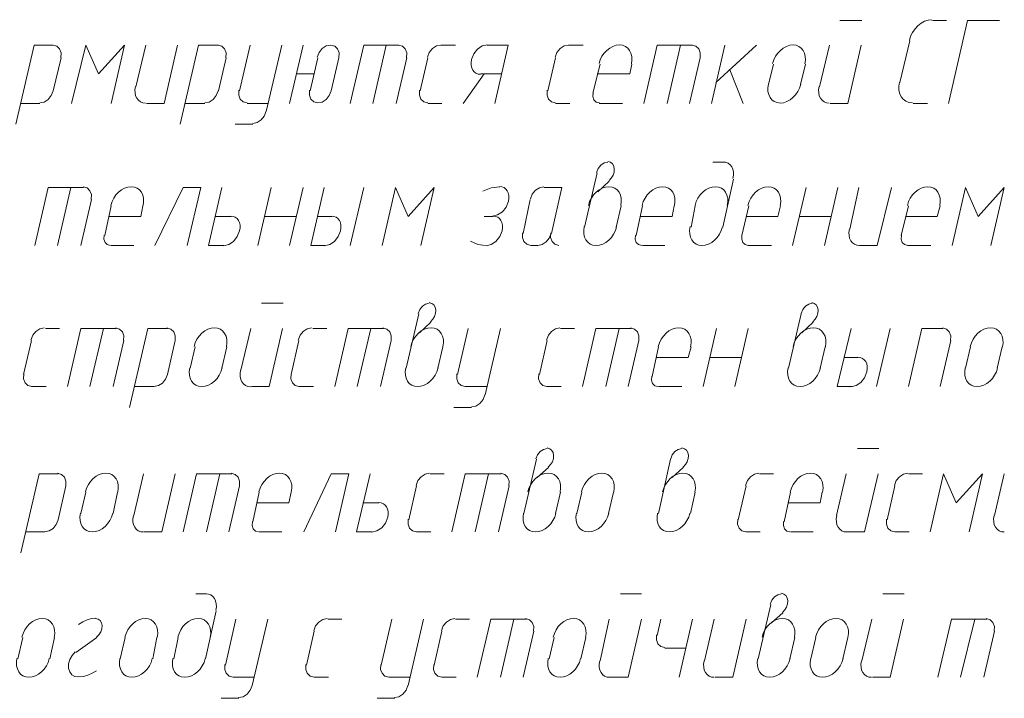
# Model space of a CAD drawing. Header units: millimetres. Extents: x 1527433 to 14789979, y -66543 to 11310.
# Tile 104 of 122: x 2008293 to 2011247, y -54748 to -52712. Entities that reach past the tile are written whole.
import ezdxf

# ---------------------------------------------------------------- set-up
doc = ezdxf.new("R2010")
doc.units = ezdxf.units.MM

msp = doc.modelspace()

# ---------------------------------------------------------------- linework, layer by layer
at = {"color": 7, "lineweight": 0}
for points in [[(2010754.217, -52714.345), (2010819.833, -52714.345)], [(2011029.934, -52712.298), (2011018.932, -52713.543), (2011008.122, -52717.157), (2010997.774, -52722.889), (2010988.161, -52730.49), (2010979.554, -52739.707), (2010972.223, -52750.292), (2010966.441, -52761.994), (2010962.477, -52774.562)], [(2011031.5, -52714.345), (2011073.833, -52714.345)], [(2011232.583, -52714.345), (2011137.333, -52714.345), (2011080.183, -52964.112)], [(2010963.767, -52775.729), (2010934.133, -52900.612)], [(2008394.133, -52788.429), (2008336.983, -52788.429), (2008281.95, -53025.495)], [(2008416.958, -52826.245), (2008417.481, -52811.797), (2008413.052, -52799.882), (2008404.457, -52791.714), (2008392.484, -52788.508)], [(2008567.7, -52964.112), (2008607.917, -52788.429), (2008529.6, -52875.212), (2008491.5, -52788.429), (2008449.167, -52964.112)], [(2008671.417, -52788.429), (2008641.783, -52913.312)], [(2008673.533, -52964.112), (2008726.45, -52964.112), (2008766.667, -52788.429)], [(2008889.433, -52788.429), (2008830.167, -52788.429), (2008775.133, -53025.495)], [(2008912.258, -52826.245), (2008912.781, -52811.797), (2008908.352, -52799.882), (2008899.757, -52791.714), (2008887.784, -52788.508)], [(2008984.683, -52788.429), (2008952.933, -52926.012)], [(2009033.367, -52987.395), (2009079.933, -52788.429)], [(2009143.433, -52788.429), (2009103.217, -52964.112)], [(2009250.925, -52826.245), (2009251.448, -52811.797), (2009247.019, -52799.882), (2009238.423, -52791.714), (2009226.45, -52788.508), (2009213.239, -52791.111), (2009201.269, -52798.786), (2009191.833, -52810.369), (2009186.225, -52824.695)], [(2009431.3, -52788.429), (2009325.467, -52788.429), (2009285.25, -52964.112)], [(2009393.2, -52788.429), (2009352.983, -52964.112)], [(2009454.125, -52826.245), (2009454.648, -52811.797), (2009450.219, -52799.882), (2009441.623, -52791.714), (2009429.65, -52788.508)], [(2009556.65, -52788.508), (2009543.439, -52791.111), (2009531.469, -52798.786), (2009522.033, -52810.369), (2009516.425, -52824.695)], [(2009558.3, -52788.429), (2009600.633, -52788.429)], [(2009696.795, -52787.404), (2009681.379, -52790.977), (2009667.223, -52800.564), (2009655.869, -52814.728), (2009648.86, -52832.034), (2009647.519, -52840.981), (2009647.745, -52849.306), (2009649.429, -52856.831), (2009652.463, -52863.378), (2009656.739, -52868.771), (2009662.146, -52872.829), (2009668.577, -52875.377), (2009675.922, -52876.237)], [(2009759.383, -52788.429), (2009695.883, -52788.429)], [(2009759.383, -52788.429), (2009719.167, -52964.112)], [(2009939.767, -52788.508), (2009926.556, -52791.111), (2009914.585, -52798.786), (2009905.149, -52810.369), (2009899.542, -52824.695)], [(2009941.417, -52788.429), (2009983.75, -52788.429)], [(2010128.532, -52844.861), (2010130.12, -52833.458), (2010129.692, -52822.824), (2010127.391, -52813.188), (2010123.361, -52804.778), (2010117.746, -52797.823), (2010110.689, -52792.551), (2010102.334, -52789.193), (2010092.824, -52787.975), (2010082.796, -52789.055), (2010072.953, -52792.286), (2010063.542, -52797.442), (2010054.809, -52804.296), (2010047.001, -52812.623), (2010040.363, -52822.196), (2010035.142, -52832.791), (2010031.585, -52844.18)], [(2010311.833, -52788.429), (2010206, -52788.429), (2010165.783, -52964.112)], [(2010275.85, -52788.429), (2010235.633, -52964.112)], [(2010334.658, -52826.245), (2010335.181, -52811.797), (2010330.752, -52799.882), (2010322.157, -52791.714), (2010310.184, -52788.508)], [(2010409.2, -52788.429), (2010368.983, -52964.112)], [(2010381.683, -52900.612), (2010504.45, -52788.429)], [(2010649.232, -52844.861), (2010650.82, -52833.458), (2010650.392, -52822.824), (2010648.091, -52813.188), (2010644.061, -52804.778), (2010638.446, -52797.823), (2010631.389, -52792.551), (2010623.034, -52789.193), (2010613.524, -52787.975), (2010603.496, -52789.055), (2010593.653, -52792.286), (2010584.242, -52797.442), (2010575.509, -52804.296), (2010567.701, -52812.623), (2010561.063, -52822.196), (2010555.842, -52832.791), (2010552.285, -52844.18)], [(2010722.467, -52788.429), (2010692.833, -52913.312)], [(2010724.583, -52964.112), (2010777.5, -52964.112), (2010817.717, -52788.429)], [(2008394.133, -52926.012), (2008417.417, -52826.529)], [(2008889.433, -52926.012), (2008912.717, -52826.529)], [(2009187.883, -52826.529), (2009164.6, -52926.012)], [(2009228.1, -52926.012), (2009251.383, -52826.529)], [(2009422.833, -52964.112), (2009454.583, -52826.529)], [(2009518.083, -52826.529), (2009494.8, -52926.012)], [(2009901.2, -52826.529), (2009877.917, -52926.012)], [(2010034.55, -52845.579), (2010013.383, -52932.362)], [(2010123.45, -52875.212), (2010129.8, -52845.579)], [(2010303.367, -52964.112), (2010335.117, -52826.529)], [(2010555.25, -52845.579), (2010540.433, -52906.962)], [(2010635.683, -52906.962), (2010650.5, -52845.579)], [(2009124.383, -52875.212), (2009177.3, -52875.212)], [(2009623.917, -52964.112), (2009687.417, -52875.212)], [(2009676.833, -52875.212), (2009740.333, -52875.212)], [(2010123.45, -52875.212), (2010026.083, -52875.212)], [(2010464.233, -52964.112), (2010424.017, -52862.512)], [(2010932.844, -52899.445), (2010931.04, -52912.018), (2010931.451, -52923.732), (2010933.92, -52934.337), (2010938.293, -52943.581), (2010944.411, -52951.213), (2010952.12, -52956.982), (2010961.263, -52960.637), (2010971.683, -52961.926)], [(2008353.45, -52961.916), (2008366.661, -52959.313), (2008378.631, -52951.638), (2008388.067, -52940.055), (2008393.675, -52925.729)], [(2008640.886, -52912.699), (2008639.328, -52922.816), (2008639.537, -52932.222), (2008641.39, -52940.715), (2008644.767, -52948.097), (2008649.546, -52954.166), (2008655.605, -52958.723), (2008662.823, -52961.567), (2008671.079, -52962.498)], [(2008848.75, -52961.916), (2008861.961, -52959.313), (2008873.931, -52951.638), (2008883.367, -52940.055), (2008888.975, -52925.729)], [(2008951.275, -52924.179), (2008950.752, -52938.627), (2008955.182, -52950.542), (2008963.777, -52958.71), (2008975.75, -52961.916)], [(2009162.942, -52924.179), (2009162.419, -52938.627), (2009166.848, -52950.542), (2009175.443, -52958.71), (2009187.417, -52961.916), (2009200.627, -52959.313), (2009212.598, -52951.638), (2009222.034, -52940.055), (2009227.642, -52925.729)], [(2009493.142, -52924.179), (2009492.619, -52938.627), (2009497.048, -52950.542), (2009505.643, -52958.71), (2009517.617, -52961.916)], [(2009876.258, -52924.179), (2009875.735, -52938.627), (2009880.165, -52950.542), (2009888.76, -52958.71), (2009900.733, -52961.916)], [(2010013.793, -52931.315), (2010013.081, -52943.249), (2010016.41, -52952.992), (2010023.171, -52959.56), (2010032.753, -52961.965)], [(2010539.585, -52905.563), (2010537.997, -52916.966), (2010538.425, -52927.6), (2010540.726, -52937.236), (2010544.756, -52945.646), (2010550.371, -52952.601), (2010557.428, -52957.873), (2010565.783, -52961.231), (2010575.293, -52962.449), (2010585.321, -52961.369), (2010595.164, -52958.138), (2010604.575, -52952.982), (2010613.308, -52946.128), (2010621.116, -52937.801), (2010627.754, -52928.227), (2010632.974, -52917.633), (2010636.532, -52906.244)], [(2010691.936, -52912.699), (2010690.378, -52922.816), (2010690.587, -52932.222), (2010692.44, -52940.715), (2010695.817, -52948.097), (2010700.596, -52954.166), (2010706.655, -52958.723), (2010713.873, -52961.567), (2010722.129, -52962.498)], [(2008296.767, -52964.112), (2008353.917, -52964.112)], [(2008789.95, -52964.112), (2008849.217, -52964.112)], [(2008976.217, -52964.112), (2009039.717, -52964.112)], [(2008992.683, -53023.299), (2009005.894, -53020.696), (2009017.865, -53013.021), (2009027.301, -53001.439), (2009032.908, -52987.112)], [(2009518.083, -52964.112), (2009560.417, -52964.112)], [(2009901.2, -52964.112), (2009943.533, -52964.112)], [(2010032.433, -52964.112), (2010102.283, -52964.112)], [(2010974.35, -52964.112), (2011016.683, -52964.112)], [(2008940.233, -53025.495), (2008993.15, -53025.495)], [(2010057.514, -53139.826), (2010046.817, -53142.24), (2010037.018, -53148.814), (2010029.182, -53158.563), (2010024.376, -53170.498)], [(2010061.441, -53195.202), (2010068.426, -53187.878), (2010073.583, -53179.236), (2010076.644, -53169.869), (2010077.338, -53160.366), (2010075.523, -53151.738), (2010071.458, -53144.855), (2010065.472, -53140.099), (2010057.895, -53137.851)], [(2010404.967, -53139.795), (2010373.217, -53139.795)], [(2010433.381, -53189.091), (2010434.938, -53178.974), (2010434.73, -53169.569), (2010432.876, -53161.075), (2010429.499, -53153.694), (2010424.721, -53147.625), (2010418.662, -53143.068), (2010411.444, -53140.224), (2010403.188, -53139.293)], [(2010026.083, -53171.545), (2009987.983, -53334.529)], [(2010062.067, -53196.945), (2010028.2, -53228.695)], [(2010402.85, -53334.529), (2010434.6, -53190.595)], [(2008485.15, -53215.995), (2008379.317, -53215.995), (2008339.1, -53389.562)], [(2008447.05, -53215.995), (2008406.833, -53389.562)], [(2008507.975, -53251.695), (2008508.498, -53237.247), (2008504.069, -53225.332), (2008495.473, -53217.164), (2008483.5, -53213.958)], [(2008663.799, -53270.311), (2008665.387, -53258.908), (2008664.958, -53248.274), (2008662.658, -53238.638), (2008658.628, -53230.228), (2008653.013, -53223.273), (2008645.956, -53218.001), (2008637.601, -53214.643), (2008628.091, -53213.425), (2008618.062, -53214.505), (2008608.22, -53217.736), (2008598.809, -53222.892), (2008590.076, -53229.746), (2008582.267, -53238.073), (2008575.63, -53247.646), (2008570.409, -53258.241), (2008566.851, -53269.63)], [(2008796.3, -53389.562), (2008836.517, -53215.995), (2008783.6, -53215.995), (2008698.933, -53389.562)], [(2008906.367, -53389.562), (2008859.8, -53389.562), (2008900.017, -53215.995)], [(2009007.967, -53389.562), (2009048.183, -53215.995)], [(2009103.217, -53389.562), (2009143.433, -53215.995)], [(2009206.933, -53215.995), (2009166.717, -53389.562)], [(2009325.467, -53215.995), (2009285.25, -53389.562)], [(2009496.917, -53389.562), (2009537.133, -53215.995), (2009458.817, -53302.779), (2009420.717, -53215.995), (2009380.5, -53389.562)], [(2009733.509, -53214.027), (2009708.272, -53216.935), (2009682.76, -53226.489)], [(2009711.905, -53301.687), (2009727.321, -53298.113), (2009741.477, -53288.526), (2009752.831, -53274.362), (2009759.84, -53257.057), (2009761.181, -53248.11), (2009760.955, -53239.785), (2009759.271, -53232.26), (2009756.237, -53225.712), (2009751.961, -53220.32), (2009746.554, -53216.261), (2009740.123, -53213.713), (2009732.778, -53212.854)], [(2009865.684, -53213.958), (2009852.473, -53216.561), (2009840.502, -53224.236), (2009831.066, -53235.819), (2009825.458, -53250.145)], [(2009888.5, -53353.579), (2009920.25, -53215.995), (2009867.333, -53215.995)], [(2010096.782, -53270.311), (2010098.37, -53258.908), (2010097.942, -53248.274), (2010095.641, -53238.638), (2010091.611, -53230.228), (2010085.996, -53223.273), (2010078.939, -53218.001), (2010070.584, -53214.643), (2010061.074, -53213.425), (2010051.046, -53214.505), (2010041.203, -53217.736), (2010031.792, -53222.892), (2010023.059, -53229.746), (2010015.251, -53238.073), (2010008.613, -53247.646), (2010003.392, -53258.241), (2009999.835, -53269.63)], [(2010257.649, -53270.311), (2010259.237, -53258.908), (2010258.808, -53248.274), (2010256.508, -53238.638), (2010252.478, -53230.228), (2010246.863, -53223.273), (2010239.806, -53218.001), (2010231.451, -53214.643), (2010221.941, -53213.425), (2010211.912, -53214.505), (2010202.07, -53217.736), (2010192.659, -53222.892), (2010183.926, -53229.746), (2010176.117, -53238.073), (2010169.48, -53247.646), (2010164.259, -53258.241), (2010160.701, -53269.63)], [(2010416.399, -53270.311), (2010417.986, -53258.908), (2010417.558, -53248.274), (2010415.258, -53238.638), (2010411.228, -53230.228), (2010405.613, -53223.273), (2010398.556, -53218.001), (2010390.201, -53214.643), (2010380.691, -53213.425), (2010370.662, -53214.505), (2010360.819, -53217.736), (2010351.409, -53222.892), (2010342.676, -53229.746), (2010334.867, -53238.073), (2010328.23, -53247.646), (2010323.009, -53258.241), (2010319.451, -53269.63)], [(2010575.149, -53270.311), (2010576.737, -53258.908), (2010576.308, -53248.274), (2010574.008, -53238.638), (2010569.978, -53230.228), (2010564.363, -53223.273), (2010557.306, -53218.001), (2010548.951, -53214.643), (2010539.441, -53213.425), (2010529.412, -53214.505), (2010519.57, -53217.736), (2010510.159, -53222.892), (2010501.426, -53229.746), (2010493.617, -53238.073), (2010486.98, -53247.646), (2010481.759, -53258.241), (2010478.201, -53269.63)], [(2010612.4, -53389.562), (2010652.617, -53215.995)], [(2010707.65, -53389.562), (2010747.867, -53215.995)], [(2010811.367, -53215.995), (2010783.85, -53340.879)], [(2010813.483, -53389.562), (2010866.4, -53389.562), (2010908.733, -53215.995)], [(2011053.515, -53270.311), (2011055.103, -53258.908), (2011054.675, -53248.274), (2011052.374, -53238.638), (2011048.344, -53230.228), (2011042.729, -53223.273), (2011035.672, -53218.001), (2011027.317, -53214.643), (2011017.807, -53213.425), (2011007.779, -53214.505), (2010997.936, -53217.736), (2010988.525, -53222.892), (2010979.792, -53229.746), (2010971.984, -53238.073), (2010965.346, -53247.646), (2010960.126, -53258.241), (2010956.568, -53269.63)], [(2011207.183, -53389.562), (2011247.4, -53215.995), (2011169.083, -53302.779), (2011130.983, -53215.995), (2011090.767, -53389.562)], [(2008476.683, -53389.562), (2008508.433, -53251.979)], [(2009825, -53251.979), (2009803.833, -53353.579)], [(2008567.7, -53271.029), (2008548.65, -53359.929)], [(2008656.6, -53302.779), (2008662.95, -53271.029)], [(2010083.233, -53334.529), (2010098.05, -53271.029)], [(2010161.55, -53271.029), (2010142.5, -53359.929)], [(2010250.45, -53302.779), (2010256.8, -53271.029)], [(2010320.3, -53271.029), (2010307.6, -53334.529)], [(2010481.167, -53271.029), (2010460, -53359.929)], [(2010567.95, -53302.779), (2010576.417, -53271.029)], [(2010959.533, -53271.029), (2010938.367, -53359.929)], [(2011046.317, -53302.779), (2011054.783, -53271.029)], [(2008656.6, -53302.779), (2008561.35, -53302.779)], [(2008927.533, -53302.779), (2008878.85, -53302.779)], [(2008905.455, -53390.587), (2008920.871, -53387.013), (2008935.027, -53377.426), (2008946.381, -53363.262), (2008953.39, -53345.957), (2008954.731, -53337.01), (2008954.505, -53328.685), (2008952.821, -53321.16), (2008949.787, -53314.612), (2008945.511, -53309.22), (2008940.104, -53305.161), (2008933.673, -53302.613), (2008926.328, -53301.754)], [(2009029.133, -53302.779), (2009124.383, -53302.779)], [(2009230.217, -53302.779), (2009187.883, -53302.779)], [(2009208.138, -53390.587), (2009223.555, -53387.013), (2009237.71, -53377.426), (2009249.064, -53363.262), (2009256.073, -53345.957), (2009257.415, -53337.01), (2009257.189, -53328.685), (2009255.504, -53321.16), (2009252.47, -53314.612), (2009248.195, -53309.22), (2009242.787, -53305.161), (2009236.357, -53302.613), (2009229.012, -53301.754)], [(2009712.817, -53302.779), (2009687.417, -53302.779)], [(2009692.855, -53390.587), (2009708.271, -53387.013), (2009722.427, -53377.426), (2009733.781, -53363.262), (2009740.79, -53345.957), (2009742.131, -53337.01), (2009741.905, -53328.685), (2009740.221, -53321.16), (2009737.187, -53314.612), (2009732.911, -53309.22), (2009727.504, -53305.161), (2009721.073, -53302.613), (2009713.728, -53301.754)], [(2010250.45, -53302.779), (2010155.2, -53302.779)], [(2010567.95, -53302.779), (2010472.7, -53302.779)], [(2010633.567, -53302.779), (2010728.817, -53302.779)], [(2011046.317, -53302.779), (2010951.067, -53302.779)], [(2009987.135, -53333.13), (2009985.547, -53344.532), (2009985.975, -53355.166), (2009988.276, -53364.803), (2009992.306, -53373.213), (2009997.921, -53380.168), (2010004.978, -53385.439), (2010013.333, -53388.798), (2010022.843, -53390.015), (2010032.871, -53388.935), (2010042.714, -53385.704), (2010052.125, -53380.549), (2010060.858, -53373.695), (2010068.666, -53365.368), (2010075.304, -53355.794), (2010080.524, -53345.2), (2010084.082, -53333.811)], [(2010304.635, -53333.13), (2010303.047, -53344.532), (2010303.475, -53355.166), (2010305.776, -53364.803), (2010309.806, -53373.213), (2010315.421, -53380.168), (2010322.478, -53385.439), (2010330.833, -53388.798), (2010340.343, -53390.015), (2010350.371, -53388.935), (2010360.214, -53385.704), (2010369.625, -53380.549), (2010378.358, -53373.695), (2010386.166, -53365.368), (2010392.804, -53355.794), (2010398.024, -53345.2), (2010401.582, -53333.811)], [(2010782.953, -53340.266), (2010781.395, -53350.383), (2010781.604, -53359.788), (2010783.457, -53368.282), (2010786.834, -53375.663), (2010791.612, -53381.733), (2010797.672, -53386.289), (2010804.89, -53389.133), (2010813.146, -53390.064)], [(2008546.943, -53358.882), (2008546.231, -53370.815), (2008549.56, -53380.559), (2008556.321, -53387.126), (2008565.903, -53389.531)], [(2009646.362, -53376.871), (2009667.463, -53386.466), (2009691.351, -53389.417)], [(2009802.175, -53351.745), (2009801.652, -53366.194), (2009806.082, -53378.109), (2009814.677, -53386.276), (2009826.65, -53389.483)], [(2009847.817, -53389.483), (2009861.027, -53386.88), (2009872.998, -53379.205), (2009882.434, -53367.622), (2009888.042, -53353.295)], [(2009886.842, -53351.745), (2009886.319, -53366.194), (2009890.748, -53378.109), (2009899.343, -53386.276), (2009911.317, -53389.483)], [(2010140.793, -53358.882), (2010140.081, -53370.815), (2010143.41, -53380.559), (2010150.171, -53387.126), (2010159.753, -53389.531)], [(2010460.409, -53358.882), (2010459.697, -53370.815), (2010463.026, -53380.559), (2010469.787, -53387.126), (2010479.37, -53389.531)], [(2010938.776, -53358.882), (2010938.064, -53370.815), (2010941.393, -53380.559), (2010948.154, -53387.126), (2010957.736, -53389.531)], [(2008567.7, -53389.562), (2008635.433, -53389.562)], [(2009166.717, -53389.562), (2009209.05, -53389.562)], [(2009827.117, -53389.562), (2009848.283, -53389.562)], [(2010161.55, -53389.562), (2010229.283, -53389.562)], [(2010479.05, -53389.562), (2010548.9, -53389.562)], [(2010957.417, -53389.562), (2011027.267, -53389.562)], [(2009018.55, -53563.129), (2009084.167, -53563.129)], [(2009521.997, -53563.159), (2009511.301, -53565.573), (2009501.502, -53572.148), (2009493.666, -53581.896), (2009488.859, -53593.832)], [(2009525.924, -53618.536), (2009532.909, -53611.211), (2009538.067, -53602.569), (2009541.127, -53593.202), (2009541.821, -53583.7), (2009540.006, -53575.072), (2009535.941, -53568.189), (2009529.955, -53563.432), (2009522.378, -53561.185)], [(2010671.347, -53563.159), (2010660.651, -53565.573), (2010650.852, -53572.148), (2010643.016, -53581.896), (2010638.209, -53593.832)], [(2010673.157, -53618.536), (2010680.142, -53611.211), (2010685.3, -53602.569), (2010688.361, -53593.202), (2010689.054, -53583.7), (2010687.24, -53575.072), (2010683.174, -53568.189), (2010677.188, -53563.432), (2010669.611, -53561.185)], [(2009490.567, -53594.879), (2009452.467, -53757.862)], [(2010637.8, -53594.879), (2010599.7, -53757.862)], [(2008367.084, -53637.291), (2008353.873, -53639.894), (2008341.902, -53647.569), (2008332.466, -53659.152), (2008326.858, -53673.479)], [(2008370.85, -53639.329), (2008413.183, -53639.329)], [(2008582.517, -53639.329), (2008476.683, -53639.329), (2008436.467, -53812.895)], [(2008544.417, -53639.329), (2008504.2, -53812.895)], [(2008605.342, -53675.029), (2008605.865, -53660.58), (2008601.435, -53648.665), (2008592.84, -53640.498), (2008580.867, -53637.291)], [(2008737.033, -53639.329), (2008677.767, -53639.329), (2008622.733, -53876.395)], [(2008759.858, -53675.029), (2008760.381, -53660.58), (2008755.952, -53648.665), (2008747.357, -53640.498), (2008735.384, -53637.291)], [(2008913.565, -53693.644), (2008915.153, -53682.242), (2008914.725, -53671.608), (2008912.424, -53661.971), (2008908.394, -53653.561), (2008902.779, -53646.606), (2008895.722, -53641.335), (2008887.367, -53637.976), (2008877.857, -53636.759), (2008867.829, -53637.839), (2008857.986, -53641.07), (2008848.575, -53646.225), (2008839.842, -53653.079), (2008832.034, -53661.406), (2008825.396, -53670.98), (2008820.176, -53681.574), (2008816.618, -53692.963)], [(2008986.8, -53639.329), (2008957.167, -53764.212)], [(2008988.917, -53812.895), (2009041.833, -53812.895), (2009082.05, -53639.329)], [(2009169.3, -53637.291), (2009156.089, -53639.894), (2009144.119, -53647.569), (2009134.683, -53659.152), (2009129.075, -53673.479)], [(2009173.067, -53639.329), (2009215.4, -53639.329)], [(2009384.733, -53639.329), (2009278.9, -53639.329), (2009238.683, -53812.895)], [(2009346.633, -53639.329), (2009306.417, -53812.895)], [(2009407.558, -53675.029), (2009408.081, -53660.58), (2009403.652, -53648.665), (2009395.057, -53640.498), (2009383.084, -53637.291)], [(2009563.382, -53693.644), (2009564.97, -53682.242), (2009564.542, -53671.608), (2009562.241, -53661.971), (2009558.211, -53653.561), (2009552.596, -53646.606), (2009545.539, -53641.335), (2009537.184, -53637.976), (2009527.674, -53636.759), (2009517.646, -53637.839), (2009507.803, -53641.07), (2009498.392, -53646.225), (2009489.659, -53653.079), (2009481.851, -53661.406), (2009475.213, -53670.98), (2009469.992, -53681.574), (2009466.435, -53692.963)], [(2009526.55, -53620.279), (2009492.683, -53652.029)], [(2009638.733, -53639.329), (2009606.983, -53776.912)], [(2009689.533, -53838.295), (2009736.1, -53639.329)], [(2009914.367, -53637.291), (2009901.156, -53639.894), (2009889.185, -53647.569), (2009879.749, -53659.152), (2009874.142, -53673.479)], [(2009916.017, -53639.329), (2009958.35, -53639.329)], [(2010127.683, -53639.329), (2010021.85, -53639.329), (2009981.633, -53812.895)], [(2010091.7, -53639.329), (2010051.483, -53812.895)], [(2010150.508, -53675.029), (2010151.031, -53660.58), (2010146.602, -53648.665), (2010138.007, -53640.498), (2010126.034, -53637.291)], [(2010306.332, -53693.644), (2010307.92, -53682.242), (2010307.492, -53671.608), (2010305.191, -53661.971), (2010301.161, -53653.561), (2010295.546, -53646.606), (2010288.489, -53641.335), (2010280.134, -53637.976), (2010270.624, -53636.759), (2010260.596, -53637.839), (2010250.753, -53641.07), (2010241.342, -53646.225), (2010232.609, -53653.079), (2010224.801, -53661.406), (2010218.163, -53670.98), (2010212.942, -53681.574), (2010209.385, -53692.963)], [(2010343.583, -53812.895), (2010383.8, -53639.329)], [(2010438.833, -53812.895), (2010479.05, -53639.329)], [(2010710.615, -53693.644), (2010712.203, -53682.242), (2010711.775, -53671.608), (2010709.474, -53661.971), (2010705.444, -53653.561), (2010699.829, -53646.606), (2010692.772, -53641.335), (2010684.417, -53637.976), (2010674.907, -53636.759), (2010664.879, -53637.839), (2010655.036, -53641.07), (2010645.625, -53646.225), (2010636.892, -53653.079), (2010629.084, -53661.406), (2010622.446, -53670.98), (2010617.226, -53681.574), (2010613.668, -53692.963)], [(2010673.783, -53620.279), (2010639.917, -53652.029)], [(2010788.083, -53639.329), (2010745.75, -53812.895)], [(2010904.5, -53639.329), (2010864.283, -53812.895)], [(2011063.25, -53639.329), (2010999.75, -53639.329), (2010959.533, -53812.895)], [(2011086.075, -53675.029), (2011086.598, -53660.58), (2011082.169, -53648.665), (2011073.573, -53640.498), (2011061.6, -53637.291)], [(2011241.899, -53693.644), (2011243.487, -53682.242), (2011243.058, -53671.608), (2011240.758, -53661.971), (2011236.728, -53653.561), (2011231.113, -53646.606), (2011224.056, -53641.335), (2011215.701, -53637.976), (2011206.191, -53636.759), (2011196.162, -53637.839), (2011186.32, -53641.07), (2011176.909, -53646.225), (2011168.176, -53653.079), (2011160.367, -53661.406), (2011153.73, -53670.98), (2011148.509, -53681.574), (2011144.951, -53692.963)], [(2008328.517, -53675.312), (2008305.233, -53776.912)], [(2008574.05, -53812.895), (2008605.8, -53675.312)], [(2008737.033, -53776.912), (2008760.317, -53675.312)], [(2008819.583, -53694.362), (2008804.767, -53757.862)], [(2008900.017, -53757.862), (2008914.833, -53694.362)], [(2009130.733, -53675.312), (2009107.45, -53776.912)], [(2009376.267, -53812.895), (2009408.017, -53675.312)], [(2009547.717, -53757.862), (2009562.533, -53694.362)], [(2009875.8, -53675.312), (2009852.517, -53776.912)], [(2010119.217, -53812.895), (2010150.967, -53675.312)], [(2010210.233, -53694.362), (2010191.183, -53783.262)], [(2010299.133, -53726.112), (2010307.6, -53694.362)], [(2010694.95, -53757.862), (2010709.767, -53694.362)], [(2011054.783, -53812.895), (2011086.533, -53675.312)], [(2011145.8, -53694.362), (2011130.983, -53757.862)], [(2011226.233, -53757.862), (2011241.05, -53694.362)], [(2010299.133, -53726.112), (2010203.883, -53726.112)], [(2010362.633, -53726.112), (2010457.883, -53726.112)], [(2010809.25, -53726.112), (2010766.917, -53726.112)], [(2010787.172, -53813.92), (2010802.588, -53810.347), (2010816.744, -53800.76), (2010828.097, -53786.596), (2010835.106, -53769.29), (2010836.448, -53760.343), (2010836.222, -53752.018), (2010834.538, -53744.493), (2010831.503, -53737.945), (2010827.228, -53732.553), (2010821.821, -53728.494), (2010815.39, -53725.946), (2010808.045, -53725.087)], [(2008803.918, -53756.463), (2008802.33, -53767.866), (2008802.758, -53778.5), (2008805.059, -53788.136), (2008809.089, -53796.546), (2008814.704, -53803.501), (2008821.761, -53808.773), (2008830.116, -53812.131), (2008839.626, -53813.349), (2008849.654, -53812.269), (2008859.497, -53809.038), (2008868.908, -53803.882), (2008877.641, -53797.028), (2008885.449, -53788.701), (2008892.087, -53779.127), (2008897.308, -53768.533), (2008900.865, -53757.144)], [(2009451.618, -53756.463), (2009450.03, -53767.866), (2009450.458, -53778.5), (2009452.759, -53788.136), (2009456.789, -53796.546), (2009462.404, -53803.501), (2009469.461, -53808.773), (2009477.816, -53812.131), (2009487.326, -53813.349), (2009497.354, -53812.269), (2009507.197, -53809.038), (2009516.608, -53803.882), (2009525.341, -53797.028), (2009533.149, -53788.701), (2009539.787, -53779.127), (2009545.008, -53768.533), (2009548.565, -53757.144)], [(2010598.851, -53756.463), (2010597.264, -53767.866), (2010597.692, -53778.5), (2010599.992, -53788.136), (2010604.022, -53796.546), (2010609.637, -53803.501), (2010616.694, -53808.773), (2010625.049, -53812.131), (2010634.559, -53813.349), (2010644.588, -53812.269), (2010654.431, -53809.038), (2010663.841, -53803.882), (2010672.574, -53797.028), (2010680.383, -53788.701), (2010687.02, -53779.127), (2010692.241, -53768.533), (2010695.799, -53757.144)], [(2011130.135, -53756.463), (2011128.547, -53767.866), (2011128.975, -53778.5), (2011131.276, -53788.136), (2011135.306, -53796.546), (2011140.921, -53803.501), (2011147.978, -53808.773), (2011156.333, -53812.131), (2011165.843, -53813.349), (2011175.871, -53812.269), (2011185.714, -53809.038), (2011195.125, -53803.882), (2011203.858, -53797.028), (2011211.666, -53788.701), (2011218.304, -53779.127), (2011223.524, -53768.533), (2011227.082, -53757.144)], [(2008305.692, -53775.079), (2008305.169, -53789.527), (2008309.598, -53801.442), (2008318.193, -53809.61), (2008330.167, -53812.816)], [(2008696.35, -53812.816), (2008709.561, -53810.213), (2008721.531, -53802.538), (2008730.967, -53790.955), (2008736.575, -53776.629)], [(2008956.269, -53763.599), (2008954.712, -53773.716), (2008954.92, -53783.122), (2008956.774, -53791.615), (2008960.151, -53798.997), (2008964.929, -53805.066), (2008970.988, -53809.623), (2008978.206, -53812.467), (2008986.462, -53813.398)], [(2009107.908, -53775.079), (2009107.385, -53789.527), (2009111.815, -53801.442), (2009120.41, -53809.61), (2009132.383, -53812.816)], [(2009605.325, -53775.079), (2009604.802, -53789.527), (2009609.232, -53801.442), (2009617.827, -53809.61), (2009629.8, -53812.816)], [(2009850.858, -53775.079), (2009850.335, -53789.527), (2009854.765, -53801.442), (2009863.36, -53809.61), (2009875.333, -53812.816)], [(2010189.476, -53782.215), (2010188.764, -53794.149), (2010192.093, -53803.892), (2010198.854, -53810.46), (2010208.436, -53812.865)], [(2008328.517, -53812.895), (2008372.967, -53812.895)], [(2008637.55, -53812.895), (2008696.817, -53812.895)], [(2009130.733, -53812.895), (2009175.183, -53812.895)], [(2009630.267, -53812.895), (2009693.767, -53812.895)], [(2009875.8, -53812.895), (2009918.133, -53812.895)], [(2010210.233, -53812.895), (2010280.083, -53812.895)], [(2010745.75, -53812.895), (2010790.2, -53812.895)], [(2009648.85, -53874.199), (2009662.061, -53871.596), (2009674.031, -53863.921), (2009683.467, -53852.339), (2009689.075, -53838.012)], [(2009596.4, -53876.395), (2009649.317, -53876.395)], [(2009879.407, -54054.569), (2009886.392, -54047.244), (2009891.55, -54038.603), (2009894.611, -54029.235), (2009895.304, -54019.733), (2009893.49, -54011.105), (2009889.424, -54004.222), (2009883.438, -53999.466), (2009875.861, -53997.218)], [(2010283.691, -54054.569), (2010290.676, -54047.244), (2010295.833, -54038.603), (2010298.894, -54029.235), (2010299.588, -54019.733), (2010297.773, -54011.105), (2010293.708, -54004.222), (2010287.722, -53999.466), (2010280.145, -53997.218)], [(2009875.48, -53999.192), (2009864.784, -54001.606), (2009854.985, -54008.181), (2009847.149, -54017.929), (2009842.343, -54029.865)], [(2010279.764, -53999.192), (2010269.067, -54001.606), (2010259.268, -54008.181), (2010251.432, -54017.929), (2010246.626, -54029.865)], [(2010807.133, -53999.162), (2010870.633, -53999.162)], [(2009844.05, -54030.912), (2009805.95, -54193.895)], [(2009880.033, -54056.312), (2009846.167, -54085.945)], [(2010246.217, -54030.912), (2010210.233, -54193.895)], [(2010284.317, -54056.312), (2010250.45, -54085.945)], [(2008408.95, -54075.362), (2008351.8, -54075.362), (2008296.767, -54312.429)], [(2008431.775, -54111.062), (2008432.298, -54096.614), (2008427.869, -54084.699), (2008419.273, -54076.531), (2008407.3, -54073.325)], [(2008587.599, -54129.678), (2008589.187, -54118.275), (2008588.758, -54107.641), (2008586.458, -54098.005), (2008582.428, -54089.594), (2008576.813, -54082.639), (2008569.756, -54077.368), (2008561.4, -54074.009), (2008551.891, -54072.792), (2008541.862, -54073.872), (2008532.02, -54077.103), (2008522.609, -54082.258), (2008513.876, -54089.113), (2008506.067, -54097.44), (2008499.43, -54107.013), (2008494.209, -54117.607), (2008490.651, -54128.996)], [(2008665.067, -54075.362), (2008635.433, -54200.245)], [(2008667.183, -54248.929), (2008720.1, -54248.929), (2008760.317, -54075.362)], [(2008929.65, -54075.362), (2008823.817, -54075.362), (2008783.6, -54248.929)], [(2008893.667, -54075.362), (2008853.45, -54248.929)], [(2008952.475, -54111.062), (2008952.998, -54096.614), (2008948.569, -54084.699), (2008939.973, -54076.531), (2008928, -54073.325)], [(2009108.299, -54129.678), (2009109.887, -54118.275), (2009109.458, -54107.641), (2009107.158, -54098.005), (2009103.128, -54089.594), (2009097.513, -54082.639), (2009090.456, -54077.368), (2009082.101, -54074.009), (2009072.591, -54072.792), (2009062.562, -54073.872), (2009052.72, -54077.103), (2009043.309, -54082.258), (2009034.576, -54089.113), (2009026.767, -54097.44), (2009020.13, -54107.013), (2009014.909, -54117.607), (2009011.351, -54128.996)], [(2009240.8, -54248.929), (2009281.017, -54075.362), (2009228.1, -54075.362), (2009145.55, -54248.929)], [(2009350.867, -54248.929), (2009304.3, -54248.929), (2009344.517, -54075.362)], [(2009522.784, -54073.325), (2009509.573, -54075.928), (2009497.602, -54083.603), (2009488.166, -54095.185), (2009482.558, -54109.512)], [(2009524.433, -54075.362), (2009566.767, -54075.362)], [(2009738.217, -54075.362), (2009630.267, -54075.362), (2009590.05, -54248.929)], [(2009700.117, -54075.362), (2009659.9, -54248.929)], [(2009761.042, -54111.062), (2009761.565, -54096.614), (2009757.135, -54084.699), (2009748.54, -54076.531), (2009736.567, -54073.325)], [(2009914.749, -54129.678), (2009916.337, -54118.275), (2009915.908, -54107.641), (2009913.608, -54098.005), (2009909.578, -54089.594), (2009903.963, -54082.639), (2009896.906, -54077.368), (2009888.551, -54074.009), (2009879.041, -54072.792), (2009869.012, -54073.872), (2009859.17, -54077.103), (2009849.759, -54082.258), (2009841.026, -54089.113), (2009833.217, -54097.44), (2009826.58, -54107.013), (2009821.359, -54117.607), (2009817.801, -54128.996)], [(2010075.615, -54129.678), (2010077.203, -54118.275), (2010076.775, -54107.641), (2010074.474, -54098.005), (2010070.444, -54089.594), (2010064.829, -54082.639), (2010057.772, -54077.368), (2010049.417, -54074.009), (2010039.907, -54072.792), (2010029.879, -54073.872), (2010020.036, -54077.103), (2010010.625, -54082.258), (2010001.892, -54089.113), (2009994.084, -54097.44), (2009987.446, -54107.013), (2009982.226, -54117.607), (2009978.668, -54128.996)], [(2010319.032, -54129.678), (2010320.62, -54118.275), (2010320.192, -54107.641), (2010317.891, -54098.005), (2010313.861, -54089.594), (2010308.246, -54082.639), (2010301.189, -54077.368), (2010292.834, -54074.009), (2010283.324, -54072.792), (2010273.296, -54073.872), (2010263.453, -54077.103), (2010254.042, -54082.258), (2010245.309, -54089.113), (2010237.501, -54097.44), (2010230.863, -54107.013), (2010225.642, -54117.607), (2010222.085, -54128.996)], [(2010511.267, -54073.325), (2010498.056, -54075.928), (2010486.085, -54083.603), (2010476.649, -54095.185), (2010471.042, -54109.512)], [(2010512.917, -54075.362), (2010555.25, -54075.362)], [(2010702.149, -54129.678), (2010703.737, -54118.275), (2010703.308, -54107.641), (2010701.008, -54098.005), (2010696.978, -54089.594), (2010691.363, -54082.639), (2010684.306, -54077.368), (2010675.951, -54074.009), (2010666.441, -54072.792), (2010656.412, -54073.872), (2010646.57, -54077.103), (2010637.159, -54082.258), (2010628.426, -54089.113), (2010620.617, -54097.44), (2010613.98, -54107.013), (2010608.759, -54117.607), (2010605.201, -54128.996)], [(2010773.267, -54075.362), (2010743.633, -54200.245)], [(2010775.383, -54248.929), (2010828.3, -54248.929), (2010868.517, -54075.362)], [(2010957.884, -54073.325), (2010944.673, -54075.928), (2010932.702, -54083.603), (2010923.266, -54095.185), (2010917.658, -54109.512)], [(2010959.533, -54075.362), (2011001.867, -54075.362)], [(2011141.567, -54248.929), (2011181.783, -54075.362), (2011103.467, -54162.145), (2011065.367, -54075.362), (2011025.15, -54248.929)], [(2011247.4, -54075.362), (2011217.767, -54200.245)], [(2008408.95, -54212.945), (2008432.233, -54111.345)], [(2008921.183, -54248.929), (2008952.933, -54111.345)], [(2009484.217, -54111.345), (2009460.933, -54212.945)], [(2009729.75, -54248.929), (2009761.5, -54111.345)], [(2010472.7, -54111.345), (2010449.417, -54212.945)], [(2010919.317, -54111.345), (2010896.033, -54212.945)], [(2008491.5, -54130.395), (2008476.683, -54193.895)], [(2008574.05, -54193.895), (2008586.75, -54130.395)], [(2009012.2, -54130.395), (2008993.15, -54219.295)], [(2009101.1, -54162.145), (2009107.45, -54130.395)], [(2009901.2, -54193.895), (2009916.017, -54130.395)], [(2009979.517, -54130.395), (2009964.7, -54193.895)], [(2010059.95, -54193.895), (2010074.767, -54130.395)], [(2010305.483, -54193.895), (2010320.3, -54130.395)], [(2010606.05, -54130.395), (2010587, -54219.295)], [(2010694.95, -54162.145), (2010701.3, -54130.395)], [(2009101.1, -54162.145), (2009005.85, -54162.145)], [(2009372.033, -54162.145), (2009323.35, -54162.145)], [(2009349.955, -54249.953), (2009365.371, -54246.38), (2009379.527, -54236.793), (2009390.881, -54222.629), (2009397.89, -54205.323), (2009399.231, -54196.376), (2009399.005, -54188.051), (2009397.321, -54180.526), (2009394.287, -54173.979), (2009390.011, -54168.587), (2009384.604, -54164.528), (2009378.173, -54161.98), (2009370.828, -54161.12)], [(2010694.95, -54162.145), (2010599.7, -54162.145)], [(2008475.835, -54192.496), (2008474.247, -54203.899), (2008474.675, -54214.533), (2008476.976, -54224.169), (2008481.006, -54232.58), (2008486.621, -54239.535), (2008493.678, -54244.806), (2008502.033, -54248.165), (2008511.543, -54249.382), (2008521.571, -54248.302), (2008531.414, -54245.071), (2008540.825, -54239.915), (2008549.558, -54233.061), (2008557.366, -54224.734), (2008564.004, -54215.161), (2008569.224, -54204.566), (2008572.782, -54193.178)], [(2008634.536, -54199.633), (2008632.978, -54209.75), (2008633.187, -54219.155), (2008635.04, -54227.648), (2008638.417, -54235.03), (2008643.196, -54241.099), (2008649.255, -54245.656), (2008656.473, -54248.5), (2008664.729, -54249.431)], [(2009805.101, -54192.496), (2009803.514, -54203.899), (2009803.942, -54214.533), (2009806.242, -54224.169), (2009810.272, -54232.58), (2009815.887, -54239.535), (2009822.944, -54244.806), (2009831.299, -54248.165), (2009840.809, -54249.382), (2009850.838, -54248.302), (2009860.681, -54245.071), (2009870.091, -54239.915), (2009878.824, -54233.061), (2009886.633, -54224.734), (2009893.27, -54215.161), (2009898.491, -54204.566), (2009902.049, -54193.178)], [(2009963.851, -54192.496), (2009962.264, -54203.899), (2009962.692, -54214.533), (2009964.992, -54224.169), (2009969.022, -54232.58), (2009974.637, -54239.535), (2009981.694, -54244.806), (2009990.049, -54248.165), (2009999.559, -54249.382), (2010009.588, -54248.302), (2010019.431, -54245.071), (2010028.841, -54239.915), (2010037.574, -54233.061), (2010045.383, -54224.734), (2010052.02, -54215.161), (2010057.241, -54204.566), (2010060.799, -54193.178)], [(2010207.268, -54192.496), (2010205.68, -54203.899), (2010206.108, -54214.533), (2010208.409, -54224.169), (2010212.439, -54232.58), (2010218.054, -54239.535), (2010225.111, -54244.806), (2010233.466, -54248.165), (2010242.976, -54249.382), (2010253.004, -54248.302), (2010262.847, -54245.071), (2010272.258, -54239.915), (2010280.991, -54233.061), (2010288.799, -54224.734), (2010295.437, -54215.161), (2010300.658, -54204.566), (2010304.215, -54193.178)], [(2010744.853, -54199.633), (2010743.295, -54209.75), (2010743.504, -54219.155), (2010745.357, -54227.648), (2010748.734, -54235.03), (2010753.512, -54241.099), (2010759.572, -54245.656), (2010766.79, -54248.5), (2010775.046, -54249.431)], [(2011216.869, -54199.633), (2011215.312, -54209.75), (2011215.52, -54219.155), (2011217.374, -54227.648), (2011220.75, -54235.03), (2011225.529, -54241.099), (2011231.588, -54245.656), (2011238.806, -54248.5), (2011247.062, -54249.431)], [(2008368.267, -54248.849), (2008381.477, -54246.246), (2008393.448, -54238.571), (2008402.884, -54226.989), (2008408.492, -54212.662)], [(2008991.443, -54218.248), (2008990.731, -54230.182), (2008994.06, -54239.926), (2009000.821, -54246.493), (2009010.403, -54248.898)], [(2009459.275, -54211.112), (2009458.752, -54225.56), (2009463.182, -54237.475), (2009471.777, -54245.643), (2009483.75, -54248.849)], [(2010447.758, -54211.112), (2010447.235, -54225.56), (2010451.665, -54237.475), (2010460.26, -54245.643), (2010472.233, -54248.849)], [(2010585.293, -54218.248), (2010584.581, -54230.182), (2010587.91, -54239.926), (2010594.671, -54246.493), (2010604.253, -54248.898)], [(2010894.375, -54211.112), (2010893.852, -54225.56), (2010898.282, -54237.475), (2010906.877, -54245.643), (2010918.85, -54248.849)], [(2008311.583, -54248.929), (2008368.733, -54248.929)], [(2009012.2, -54248.929), (2009079.933, -54248.929)], [(2009484.217, -54248.929), (2009526.55, -54248.929)], [(2010472.7, -54248.929), (2010515.033, -54248.929)], [(2010606.05, -54248.929), (2010673.783, -54248.929)], [(2010919.317, -54248.929), (2010961.65, -54248.929)], [(2008853.45, -54435.195), (2008821.7, -54435.195)], [(2008881.864, -54484.491), (2008883.422, -54474.374), (2008883.213, -54464.969), (2008881.36, -54456.475), (2008877.983, -54449.094), (2008873.204, -54443.025), (2008867.145, -54438.468), (2008859.927, -54435.624), (2008851.671, -54434.693)], [(2010095.933, -54435.195), (2010159.433, -54435.195)], [(2010578.214, -54435.226), (2010567.517, -54437.64), (2010557.718, -54444.214), (2010549.882, -54453.963), (2010545.076, -54465.898)], [(2010582.141, -54490.602), (2010589.126, -54483.278), (2010594.283, -54474.636), (2010597.344, -54465.269), (2010598.038, -54455.766), (2010596.223, -54447.138), (2010592.158, -54440.255), (2010586.172, -54435.499), (2010578.595, -54433.251)], [(2010883.333, -54435.195), (2010946.833, -54435.195)], [(2010546.783, -54466.945), (2010508.683, -54629.929)], [(2008851.333, -54629.929), (2008883.083, -54485.995)], [(2010582.767, -54492.345), (2010548.9, -54521.979)], [(2008397.099, -54565.711), (2008398.687, -54554.308), (2008398.258, -54543.674), (2008395.958, -54534.038), (2008391.928, -54525.628), (2008386.313, -54518.673), (2008379.256, -54513.401), (2008370.9, -54510.043), (2008361.391, -54508.825), (2008351.362, -54509.905), (2008341.52, -54513.136), (2008332.109, -54518.292), (2008323.376, -54525.146), (2008315.567, -54533.473), (2008308.93, -54543.046), (2008303.709, -54553.641), (2008300.151, -54565.03)], [(2008522.199, -54507.833), (2008508.972, -54509.298), (2008495.642, -54512.962), (2008482.43, -54518.746), (2008469.557, -54526.572)], [(2008523.563, -54564.58), (2008530.913, -54557.651), (2008536.441, -54549.172), (2008539.808, -54539.817), (2008540.679, -54530.264), (2008538.865, -54521.677), (2008534.666, -54515.047), (2008528.476, -54510.787), (2008520.689, -54509.309)], [(2008706.132, -54565.711), (2008707.72, -54554.308), (2008707.292, -54543.674), (2008704.991, -54534.038), (2008700.961, -54525.628), (2008695.346, -54518.673), (2008688.289, -54513.401), (2008679.934, -54510.043), (2008670.424, -54508.825), (2008660.396, -54509.905), (2008650.553, -54513.136), (2008641.142, -54518.292), (2008632.409, -54525.146), (2008624.601, -54533.473), (2008617.963, -54543.046), (2008612.742, -54553.641), (2008609.185, -54565.03)], [(2008864.882, -54565.711), (2008866.47, -54554.308), (2008866.042, -54543.674), (2008863.741, -54534.038), (2008859.711, -54525.628), (2008854.096, -54518.673), (2008847.039, -54513.401), (2008838.684, -54510.043), (2008829.174, -54508.825), (2008819.146, -54509.905), (2008809.303, -54513.136), (2008799.892, -54518.292), (2008791.159, -54525.146), (2008783.351, -54533.473), (2008776.713, -54543.046), (2008771.492, -54553.641), (2008767.935, -54565.03)], [(2008942.35, -54511.395), (2008910.6, -54648.979)], [(2008991.033, -54710.362), (2009037.6, -54511.395)], [(2009215.867, -54509.358), (2009202.656, -54511.961), (2009190.685, -54519.636), (2009181.249, -54531.219), (2009175.642, -54545.545)], [(2009217.517, -54511.395), (2009259.85, -54511.395)], [(2009410.133, -54511.395), (2009378.383, -54648.979)], [(2009458.817, -54710.362), (2009505.383, -54511.395)], [(2009598.984, -54509.358), (2009585.773, -54511.961), (2009573.802, -54519.636), (2009564.366, -54531.219), (2009558.758, -54545.545)], [(2009600.633, -54511.395), (2009642.967, -54511.395)], [(2009814.417, -54511.395), (2009706.467, -54511.395), (2009666.25, -54684.962)], [(2009776.317, -54511.395), (2009736.1, -54684.962)], [(2009835.125, -54547.095), (2009835.648, -54532.647), (2009831.219, -54520.732), (2009822.623, -54512.564), (2009810.65, -54509.358)], [(2009990.949, -54565.711), (2009992.537, -54554.308), (2009992.108, -54543.674), (2009989.808, -54534.038), (2009985.778, -54525.628), (2009980.163, -54518.673), (2009973.106, -54513.401), (2009964.751, -54510.043), (2009955.241, -54508.825), (2009945.212, -54509.905), (2009935.37, -54513.136), (2009925.959, -54518.292), (2009917.226, -54525.146), (2009909.417, -54533.473), (2009902.78, -54543.046), (2009897.559, -54553.641), (2009894.001, -54565.03)], [(2010062.067, -54511.395), (2010034.55, -54636.279)], [(2010064.183, -54684.962), (2010119.217, -54684.962), (2010159.433, -54511.395)], [(2010216.583, -54511.395), (2010206, -54560.079)], [(2010311.833, -54511.395), (2010271.617, -54684.962)], [(2010377.45, -54511.395), (2010347.817, -54636.279)], [(2010379.567, -54684.962), (2010432.483, -54684.962), (2010472.7, -54511.395)], [(2010617.482, -54565.711), (2010619.07, -54554.308), (2010618.642, -54543.674), (2010616.341, -54534.038), (2010612.311, -54525.628), (2010606.696, -54518.673), (2010599.639, -54513.401), (2010591.284, -54510.043), (2010581.774, -54508.825), (2010571.746, -54509.905), (2010561.903, -54513.136), (2010552.492, -54518.292), (2010543.759, -54525.146), (2010535.951, -54533.473), (2010529.313, -54543.046), (2010524.092, -54553.641), (2010520.535, -54565.03)], [(2010778.349, -54565.711), (2010779.937, -54554.308), (2010779.508, -54543.674), (2010777.208, -54534.038), (2010773.178, -54525.628), (2010767.563, -54518.673), (2010760.506, -54513.401), (2010752.15, -54510.043), (2010742.641, -54508.825), (2010732.612, -54509.905), (2010722.77, -54513.136), (2010713.359, -54518.292), (2010704.626, -54525.146), (2010696.817, -54533.473), (2010690.18, -54543.046), (2010684.959, -54553.641), (2010681.401, -54565.03)], [(2010849.467, -54511.395), (2010819.833, -54636.279)], [(2010851.583, -54684.962), (2010904.5, -54684.962), (2010944.717, -54511.395)], [(2011194.483, -54511.395), (2011088.65, -54511.395), (2011048.433, -54684.962)], [(2011158.5, -54511.395), (2011116.167, -54684.962)], [(2011217.308, -54547.095), (2011217.831, -54532.647), (2011213.402, -54520.732), (2011204.807, -54512.564), (2011192.833, -54509.358)], [(2009177.3, -54547.379), (2009154.017, -54648.979)], [(2009560.417, -54547.379), (2009537.133, -54648.979)], [(2009803.833, -54684.962), (2009835.583, -54547.379)], [(2010204.342, -54558.245), (2010203.819, -54572.694), (2010208.248, -54584.609), (2010216.843, -54592.776), (2010228.817, -54595.983)], [(2011186.017, -54684.962), (2011217.767, -54547.379)], [(2008303.117, -54566.429), (2008288.3, -54629.929)], [(2008383.55, -54629.929), (2008398.367, -54566.429)], [(2008525.367, -54566.429), (2008461.867, -54610.879)], [(2008610.033, -54566.429), (2008595.217, -54629.929)], [(2008692.583, -54629.929), (2008705.283, -54566.429)], [(2008768.783, -54566.429), (2008756.083, -54629.929)], [(2009896.967, -54566.429), (2009882.15, -54629.929)], [(2009977.4, -54629.929), (2009992.217, -54566.429)], [(2010603.933, -54629.929), (2010618.75, -54566.429)], [(2010682.25, -54566.429), (2010667.433, -54629.929)], [(2010762.683, -54629.929), (2010777.5, -54566.429)], [(2008459.985, -54609.392), (2008450.464, -54619.595), (2008443.696, -54631.627), (2008440.062, -54644.575), (2008439.943, -54657.524), (2008443.463, -54668.936), (2008450.107, -54677.546), (2008459.295, -54682.844), (2008470.446, -54684.322)], [(2010229.283, -54598.179), (2010292.783, -54598.179)], [(2008285.335, -54628.53), (2008283.747, -54639.932), (2008284.175, -54650.566), (2008286.476, -54660.203), (2008290.506, -54668.613), (2008296.121, -54675.568), (2008303.178, -54680.839), (2008311.533, -54684.198), (2008321.043, -54685.415), (2008331.071, -54684.335), (2008340.914, -54681.104), (2008350.325, -54675.949), (2008359.058, -54669.095), (2008366.866, -54660.768), (2008373.504, -54651.194), (2008378.724, -54640.6), (2008382.282, -54629.211)], [(2008594.368, -54628.53), (2008592.78, -54639.932), (2008593.208, -54650.566), (2008595.509, -54660.203), (2008599.539, -54668.613), (2008605.154, -54675.568), (2008612.211, -54680.839), (2008620.566, -54684.198), (2008630.076, -54685.415), (2008640.104, -54684.335), (2008649.947, -54681.104), (2008659.358, -54675.949), (2008668.091, -54669.095), (2008675.899, -54660.768), (2008682.537, -54651.194), (2008687.758, -54640.6), (2008691.315, -54629.211)], [(2008753.118, -54628.53), (2008751.53, -54639.932), (2008751.958, -54650.566), (2008754.259, -54660.203), (2008758.289, -54668.613), (2008763.904, -54675.568), (2008770.961, -54680.839), (2008779.316, -54684.198), (2008788.826, -54685.415), (2008798.854, -54684.335), (2008808.697, -54681.104), (2008818.108, -54675.949), (2008826.841, -54669.095), (2008834.649, -54660.768), (2008841.287, -54651.194), (2008846.508, -54640.6), (2008850.065, -54629.211)], [(2008908.942, -54647.145), (2008908.419, -54661.594), (2008912.848, -54673.509), (2008921.443, -54681.676), (2008933.417, -54684.883)], [(2009152.358, -54647.145), (2009151.835, -54661.594), (2009156.265, -54673.509), (2009164.86, -54681.676), (2009176.833, -54684.883)], [(2009376.725, -54647.145), (2009376.202, -54661.594), (2009380.632, -54673.509), (2009389.227, -54681.676), (2009401.2, -54684.883)], [(2009535.475, -54647.145), (2009534.952, -54661.594), (2009539.382, -54673.509), (2009547.977, -54681.676), (2009559.95, -54684.883)], [(2009879.185, -54628.53), (2009877.597, -54639.932), (2009878.025, -54650.566), (2009880.326, -54660.203), (2009884.356, -54668.613), (2009889.971, -54675.568), (2009897.028, -54680.839), (2009905.383, -54684.198), (2009914.893, -54685.415), (2009924.921, -54684.335), (2009934.764, -54681.104), (2009944.175, -54675.949), (2009952.908, -54669.095), (2009960.716, -54660.768), (2009967.354, -54651.194), (2009972.574, -54640.6), (2009976.132, -54629.211)], [(2010033.653, -54635.666), (2010032.095, -54645.783), (2010032.304, -54655.188), (2010034.157, -54663.682), (2010037.534, -54671.063), (2010042.312, -54677.133), (2010048.372, -54681.689), (2010055.59, -54684.533), (2010063.846, -54685.464)], [(2010346.919, -54635.666), (2010345.362, -54645.783), (2010345.57, -54655.188), (2010347.424, -54663.682), (2010350.801, -54671.063), (2010355.579, -54677.133), (2010361.638, -54681.689), (2010368.856, -54684.533), (2010377.112, -54685.464)], [(2010507.835, -54628.53), (2010506.247, -54639.932), (2010506.675, -54650.566), (2010508.976, -54660.203), (2010513.006, -54668.613), (2010518.621, -54675.568), (2010525.678, -54680.839), (2010534.033, -54684.198), (2010543.543, -54685.415), (2010553.571, -54684.335), (2010563.414, -54681.104), (2010572.825, -54675.949), (2010581.558, -54669.095), (2010589.366, -54660.768), (2010596.004, -54651.194), (2010601.224, -54640.6), (2010604.782, -54629.211)], [(2010666.585, -54628.53), (2010664.997, -54639.932), (2010665.425, -54650.566), (2010667.726, -54660.203), (2010671.756, -54668.613), (2010677.371, -54675.568), (2010684.428, -54680.839), (2010692.783, -54684.198), (2010702.293, -54685.415), (2010712.321, -54684.335), (2010722.164, -54681.104), (2010731.575, -54675.949), (2010740.308, -54669.095), (2010748.116, -54660.768), (2010754.754, -54651.194), (2010759.974, -54640.6), (2010763.532, -54629.211)], [(2010818.936, -54635.666), (2010817.378, -54645.783), (2010817.587, -54655.188), (2010819.44, -54663.682), (2010822.817, -54671.063), (2010827.596, -54677.133), (2010833.655, -54681.689), (2010840.873, -54684.533), (2010849.129, -54685.464)], [(2008471.384, -54684.291), (2008484.611, -54682.826), (2008497.941, -54679.162), (2008511.153, -54673.378), (2008524.027, -54665.551)], [(2008933.883, -54684.962), (2008997.383, -54684.962)], [(2009177.3, -54684.962), (2009219.633, -54684.962)], [(2009401.667, -54684.962), (2009465.167, -54684.962)], [(2009560.417, -54684.962), (2009602.75, -54684.962)], [(2008950.35, -54746.266), (2008963.561, -54743.663), (2008975.531, -54735.988), (2008984.967, -54724.405), (2008990.575, -54710.079)], [(2009418.133, -54746.266), (2009431.344, -54743.663), (2009443.315, -54735.988), (2009452.751, -54724.405), (2009458.358, -54710.079)], [(2008897.9, -54748.462), (2008950.817, -54748.462)], [(2009365.683, -54748.462), (2009418.6, -54748.462)]]:
    msp.add_lwpolyline(points, dxfattribs=at)

doc.saveas('drawing.dxf')
